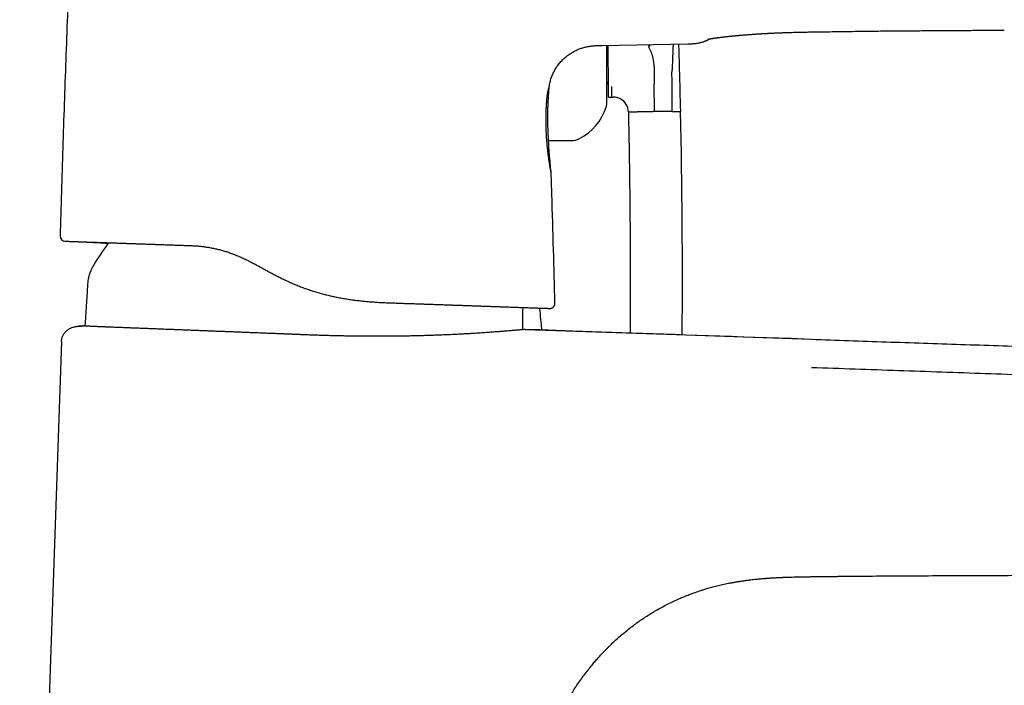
# Model space of a CAD drawing. Header units: millimetres. Extents: x 8 to 763, y 12 to 958.
# Tile 32 of 35: x 596 to 694, y 753 to 819. Entities that reach past the tile are written whole.
import ezdxf

# ---------------------------------------------------------------- set-up
doc = ezdxf.new("R2010")
doc.units = ezdxf.units.MM

msp = doc.modelspace()

# ---------------------------------------------------------------- linework, layer by layer
at = {"color": 7, "linetype": 'Continuous', "lineweight": 30}
for p, q in [((675.607, 817.857), (675.607, 817.857)), ((654.209, 816.509), (662.748, 816.667)), ((661.272, 816.639), (661.268, 816.516)), ((659.383, 814.398), (659.396, 812.905)), ((661.921, 814.138), (661.909, 814.569)), ((659.396, 812.905), (659.399, 812.656)), ((659.424, 809.918), (659.399, 812.656)), ((654.853, 811.357), (655.158, 811.359)), ((655.158, 811.359), (655.31, 811.361)), ((656.824, 809.894), (657.679, 809.901)), ((661.169, 809.934), (662.024, 809.942)), ((648.875, 807.031), (651.164, 807.031)), ((619.316, 794.914), (619.403, 794.869)), ((619.439, 794.851), (619.768, 794.677)), ((649.508, 790.85), (649.51, 790.85)), ((648.999, 790.338), (649.045, 790.338)), ((601.949, 788.545), (601.948, 788.544)), ((601.949, 788.545), (601.949, 788.544)), ((602.731, 788.585), (602.54, 788.591)), ((602.54, 788.591), (602.542, 788.591)), ((646.555, 788.244), (646.327, 788.237)), ((600.41, 787.045), (596.245, 667.78)), ((670.379, 763.47), (670.405, 763.472)), ((670.676, 763.493), (670.693, 763.494)), ((676.709, 763.664), (676.713, 763.664))]:
    msp.add_line(p, q, dxfattribs=at)
at = {"color": 7, "linetype": 'Continuous', "lineweight": 30, "flags": 128}
for points in [[(675.051, 787.257), (674.278, 787.284), (673.032, 787.327), (671.8, 787.369), (670.581, 787.411), (669.398, 787.452), (668.229, 787.492), (667.074, 787.532), (665.934, 787.571), (664.785, 787.611), (663.652, 787.65), (662.534, 787.689), (661.432, 787.727), (660.346, 787.764), (659.276, 787.801), (658.223, 787.837), (657.185, 787.873), (656.164, 787.908), (655.16, 787.943), (654.172, 787.977), (653.201, 788.01), (652.246, 788.043), (651.308, 788.076), (650.463, 788.105), (649.632, 788.133), (648.816, 788.162), (648.013, 788.189), (647.224, 788.216), (646.516, 788.241)], [(646.555, 788.244), (660.604, 787.76), (675.051, 787.262)]]:
    msp.add_lwpolyline(points, dxfattribs=at)
at = {"color": 7, "linetype": 'Continuous', "lineweight": 30}
for centre, radius, start, end in [((655.383, 814.362), 4, 12.54064, 29.80634), ((-66.926, 794.106), 729.122, 1.608187, 1.77183), ((655.383, 814.362), 4, 0.52873, 12.54063), ((-66.926, 794.106), 729.122, 1.24447, 1.574341), ((653.844, 812.347), 1, 0.52873, 34.70512), ((655.324, 809.861), 1.5, 61.47354, 90.5287), ((649.384, 812.089), 5.5, 297.93511, 341.60101), ((653.464, 810.731), 1.2, 341.60101, 0), ((655.324, 809.861), 1.5, 1.24961, 61.47356), ((-123.38, 793.398), 785.578, 359.58446, 1.206656), ((651.164, 808.731), 1.7, 270, 297.93511), ((600.766, 797.526), 0.5, 178.41268, 268), ((624.336, 782.355), 24.1, 143.09881, 149.22381)]:
    msp.add_arc(centre, radius, start, end, dxfattribs=at)
for points, knots in [([(601.167, 823.805), (601.108, 822.346), (600.991, 819.428), (600.827, 815.051), (600.672, 810.674), (600.527, 806.296), (600.39, 801.918), (600.308, 798.999), (600.266, 797.539)], [0, 0, 0, 0, 0.166665, 0.333332, 0.499999, 0.666666, 0.833333, 1, 1, 1, 1]), ([(664.743, 817.122), (664.743, 817.122), (664.743, 817.122), (664.746, 817.122), (664.751, 817.124), (664.756, 817.125), (664.76, 817.126), (664.764, 817.127), (664.768, 817.128), (664.774, 817.129), (664.781, 817.131), (664.789, 817.132), (664.797, 817.134), (664.804, 817.136), (664.812, 817.137), (664.819, 817.139), (664.827, 817.141), (664.836, 817.142), (664.846, 817.144), (664.858, 817.147), (664.872, 817.15), (664.888, 817.153), (664.907, 817.157), (664.927, 817.16), (664.945, 817.164), (664.963, 817.167), (664.983, 817.171), (665.008, 817.175), (665.037, 817.18), (665.069, 817.186), (665.103, 817.191), (665.136, 817.197), (665.167, 817.202), (665.196, 817.207), (665.223, 817.211), (665.246, 817.215), (665.267, 817.218), (665.29, 817.221), (665.315, 817.225), (665.344, 817.23), (665.378, 817.235), (665.418, 817.241), (665.461, 817.247), (665.506, 817.254), (665.551, 817.26), (665.596, 817.266), (665.635, 817.272), (665.682, 817.278), (665.739, 817.286), (665.813, 817.295), (665.894, 817.306), (665.969, 817.315), (666.035, 817.324), (666.09, 817.33), (666.145, 817.337), (666.196, 817.343), (666.24, 817.348), (666.276, 817.353), (666.303, 817.356), (666.325, 817.358), (666.349, 817.361), (666.378, 817.364), (666.413, 817.369), (666.454, 817.373), (666.509, 817.379), (666.575, 817.387), (666.648, 817.395), (666.718, 817.402), (666.788, 817.41), (666.858, 817.417), (666.928, 817.425), (666.997, 817.432), (667.068, 817.439), (667.136, 817.446), (667.197, 817.452), (667.247, 817.457), (667.288, 817.461), (667.323, 817.464), (667.362, 817.468), (667.414, 817.473), (667.481, 817.479), (667.56, 817.486), (667.65, 817.495), (667.751, 817.504), (667.859, 817.514), (668.003, 817.526), (668.183, 817.541), (668.404, 817.559), (668.625, 817.577), (668.846, 817.594), (669.065, 817.61), (669.284, 817.625), (669.499, 817.64), (669.705, 817.653), (669.868, 817.664), (669.991, 817.671), (670.075, 817.676), (670.157, 817.681), (670.236, 817.686), (670.307, 817.69), (670.368, 817.693), (670.415, 817.696), (670.449, 817.698), (670.476, 817.699), (670.503, 817.701), (670.538, 817.703), (670.583, 817.705), (670.64, 817.708), (670.712, 817.712), (670.801, 817.717), (670.904, 817.722), (671.024, 817.728), (671.161, 817.735), (671.313, 817.742), (671.483, 817.749), (671.67, 817.758), (671.873, 817.766), (672.093, 817.775), (672.328, 817.783), (672.58, 817.792), (672.848, 817.801), (673.113, 817.809), (673.373, 817.816), (673.626, 817.822), (673.891, 817.828), (674.167, 817.834), (674.454, 817.84), (674.752, 817.845), (675.062, 817.85), (675.348, 817.855), (675.531, 817.857), (675.607, 817.858)], [0, 0, 0, 0, 0.003539, 0.011295, 0.019736, 0.023424, 0.026752, 0.029721, 0.032582, 0.036049, 0.040086, 0.044661, 0.04881, 0.052264, 0.055714, 0.058458, 0.061502, 0.064881, 0.068596, 0.072658, 0.077095, 0.082411, 0.088183, 0.09388, 0.098792, 0.102933, 0.10797, 0.113913, 0.120601, 0.127625, 0.134902, 0.141611, 0.147504, 0.153049, 0.157795, 0.161823, 0.165285, 0.169081, 0.17336, 0.178124, 0.183433, 0.189635, 0.196788, 0.203075, 0.209943, 0.216454, 0.221969, 0.226538, 0.23558, 0.245051, 0.255207, 0.266339, 0.272561, 0.279051, 0.285725, 0.291696, 0.296732, 0.30083, 0.303596, 0.305736, 0.308215, 0.311358, 0.315166, 0.31964, 0.324779, 0.33266, 0.340267, 0.347442, 0.354183, 0.361441, 0.368139, 0.374789, 0.381607, 0.388594, 0.394036, 0.398704, 0.402514, 0.405471, 0.408308, 0.413431, 0.419511, 0.426548, 0.434542, 0.443491, 0.452925, 0.462467, 0.480239, 0.498373, 0.51687, 0.53369, 0.550799, 0.567836, 0.584039, 0.599384, 0.613871, 0.620172, 0.626295, 0.632242, 0.63801, 0.643315, 0.647649, 0.651001, 0.653371, 0.654965, 0.656705, 0.659247, 0.662278, 0.666306, 0.671416, 0.677609, 0.684885, 0.693245, 0.702688, 0.713255, 0.724914, 0.737667, 0.75152, 0.766477, 0.782248, 0.799097, 0.817034, 0.83607, 0.852096, 0.868839, 0.886322, 0.904583, 0.923663, 0.943242, 0.963698, 0.98508, 1, 1, 1, 1]), ([(666.928, 817.425), (666.951, 817.427), (666.997, 817.432), (667.068, 817.439), (667.136, 817.446), (667.197, 817.452), (667.247, 817.457), (667.288, 817.461), (667.323, 817.464), (667.362, 817.468), (667.414, 817.473), (667.481, 817.479), (667.56, 817.486), (667.65, 817.495), (667.751, 817.504), (667.859, 817.514), (668.003, 817.526), (668.183, 817.541), (668.404, 817.559), (668.625, 817.577), (668.846, 817.594), (669.065, 817.61), (669.284, 817.625), (669.499, 817.64), (669.705, 817.653), (669.868, 817.664), (669.991, 817.671), (670.075, 817.676), (670.157, 817.681), (670.236, 817.686), (670.307, 817.69), (670.368, 817.693), (670.415, 817.696), (670.449, 817.698), (670.476, 817.699), (670.503, 817.701), (670.538, 817.703), (670.583, 817.705), (670.64, 817.708), (670.712, 817.712), (670.801, 817.717), (670.904, 817.722), (671.024, 817.728), (671.161, 817.735), (671.313, 817.742), (671.483, 817.749), (671.67, 817.758), (671.873, 817.766), (672.093, 817.775), (672.328, 817.783), (672.58, 817.792), (672.848, 817.801), (673.113, 817.809), (673.373, 817.816), (673.626, 817.822), (673.891, 817.828), (674.167, 817.834), (674.454, 817.84), (674.752, 817.845), (675.062, 817.85), (675.348, 817.855), (675.532, 817.857), (675.607, 817.858)], [0, 0, 0, 0, 0.010523, 0.021313, 0.032371, 0.040984, 0.048371, 0.054401, 0.059081, 0.06357, 0.071678, 0.0813, 0.092437, 0.105088, 0.119251, 0.134181, 0.149282, 0.177408, 0.206108, 0.23538, 0.262, 0.289076, 0.316038, 0.341682, 0.365967, 0.388894, 0.398866, 0.408557, 0.417967, 0.427097, 0.435492, 0.44235, 0.447655, 0.451407, 0.453929, 0.456684, 0.460706, 0.465503, 0.471877, 0.479965, 0.489766, 0.501281, 0.514511, 0.529456, 0.546178, 0.56463, 0.584814, 0.606737, 0.630408, 0.655367, 0.682033, 0.71042, 0.740545, 0.765908, 0.792406, 0.820075, 0.848975, 0.87917, 0.910155, 0.942529, 0.976368, 1, 1, 1, 1]), ([(675.607, 817.854), (675.879, 817.858), (676.456, 817.867), (677.334, 817.881), (678.233, 817.895), (679.118, 817.908), (679.987, 817.921), (680.842, 817.932), (681.708, 817.943), (682.586, 817.952), (683.474, 817.96), (684.344, 817.967), (685.196, 817.973), (686.005, 817.977), (686.772, 817.982), (687.499, 817.986), (688.211, 817.99), (688.908, 817.995), (689.59, 817.999), (690.257, 818.004), (690.93, 818.009), (691.608, 818.015), (692.29, 818.021), (692.953, 818.027), (693.599, 818.034), (694.023, 818.039), (694.232, 818.041)], [0, 0, 0, 0, 0.043877, 0.092982, 0.141281, 0.188775, 0.235462, 0.281343, 0.326417, 0.375069, 0.422745, 0.469446, 0.515173, 0.559925, 0.599762, 0.638795, 0.677021, 0.714442, 0.751057, 0.786867, 0.821871, 0.859445, 0.896045, 0.931671, 0.966323, 1, 1, 1, 1]), ([(648.944, 812.378), (648.945, 812.391), (648.955, 812.477), (648.982, 812.636), (649.027, 812.852), (649.083, 813.066), (649.152, 813.287), (649.236, 813.514), (649.336, 813.745), (649.45, 813.97), (649.576, 814.189), (649.713, 814.4), (649.862, 814.605), (650.021, 814.801), (650.19, 814.988), (650.369, 815.166), (650.557, 815.335), (650.754, 815.494), (650.958, 815.642), (651.17, 815.78), (651.388, 815.905), (651.613, 816.019), (651.824, 816.113), (652.02, 816.188), (652.197, 816.249), (652.377, 816.302), (652.558, 816.348), (652.735, 816.386), (652.875, 816.412), (652.979, 816.428), (653.052, 816.438), (653.132, 816.449), (653.226, 816.46), (653.335, 816.471), (653.457, 816.481), (653.592, 816.489), (653.739, 816.496), (653.9, 816.502), (654.058, 816.506), (654.163, 816.508), (654.209, 816.508)], [0, 0, 0, 0, 0.00538, 0.035363, 0.065353, 0.09536, 0.125382, 0.159515, 0.193676, 0.227856, 0.262054, 0.296279, 0.330505, 0.364759, 0.399003, 0.433264, 0.467519, 0.501763, 0.536009, 0.570225, 0.604439, 0.638621, 0.672789, 0.698285, 0.723766, 0.749235, 0.774693, 0.799492, 0.822896, 0.83276, 0.842364, 0.852907, 0.865642, 0.88055, 0.897612, 0.915657, 0.935589, 0.957405, 0.981106, 1, 1, 1, 1]), ([(654.664, 810.732), (654.664, 810.732), (654.664, 810.733), (654.664, 810.744), (654.664, 810.763), (654.664, 810.792), (654.664, 810.831), (654.664, 810.88), (654.664, 810.939), (654.664, 811.008), (654.664, 811.085), (654.664, 811.174), (654.664, 811.277), (654.664, 811.396), (654.664, 811.526), (654.664, 811.66), (654.664, 811.795), (654.664, 811.93), (654.664, 812.073), (654.664, 812.223), (654.664, 812.382), (654.664, 812.539), (654.664, 812.692), (654.664, 812.838), (654.664, 812.988), (654.664, 813.143), (654.664, 813.302), (654.664, 813.488), (654.664, 813.702), (654.664, 813.947), (654.664, 814.199), (654.664, 814.458), (654.664, 814.726), (654.664, 815), (654.664, 815.282), (654.664, 815.569), (654.664, 815.861), (654.664, 816.157), (654.664, 816.376), (654.664, 816.497), (654.664, 816.517)], [0, 0, 0, 0, 0.020309, 0.045404, 0.070534, 0.095726, 0.122773, 0.149767, 0.176744, 0.20374, 0.23079, 0.256875, 0.286898, 0.316895, 0.346916, 0.377009, 0.402517, 0.427983, 0.453435, 0.478904, 0.50442, 0.530945, 0.55217, 0.573373, 0.594569, 0.615777, 0.637014, 0.658297, 0.688486, 0.718609, 0.748715, 0.778855, 0.809077, 0.839911, 0.870674, 0.901419, 0.9322, 0.963068, 0.993901, 1, 1, 1, 1]), ([(654.845, 812.251), (654.845, 812.288), (654.844, 812.364), (654.843, 812.487), (654.842, 812.616), (654.84, 812.764), (654.839, 812.932), (654.837, 813.123), (654.835, 813.325), (654.833, 813.541), (654.831, 813.771), (654.829, 814.014), (654.827, 814.27), (654.824, 814.514), (654.822, 814.742), (654.82, 814.95), (654.818, 815.165), (654.816, 815.388), (654.814, 815.617), (654.812, 815.854), (654.81, 816.097), (654.808, 816.319), (654.806, 816.462), (654.806, 816.52)], [0, 0, 0, 0, 0.044781, 0.089654, 0.134527, 0.179496, 0.234928, 0.290359, 0.346139, 0.401919, 0.458925, 0.515929, 0.573428, 0.630925, 0.672669, 0.714413, 0.756404, 0.798394, 0.841223, 0.884052, 0.927203, 0.970355, 1, 1, 1, 1]), ([(658.832, 816.388), (658.863, 816.443), (658.902, 816.512), (658.942, 816.582), (658.95, 816.596)], [0, 0, 0, 0, 0.788432, 1, 1, 1, 1]), ([(658.854, 816.35), (658.885, 816.405), (658.933, 816.488), (658.98, 816.57), (658.995, 816.597)], [0, 0, 0, 0, 0.669732, 1, 1, 1, 1]), ([(661.268, 816.516), (661.258, 816.283), (661.24, 815.821), (661.215, 815.184), (661.193, 814.605), (661.178, 814.254), (661.171, 814.08)], [0, 0, 0, 0, 0.285391, 0.566308, 0.784253, 1, 1, 1, 1]), ([(662.748, 816.667), (662.822, 816.668), (662.966, 816.671), (663.177, 816.678), (663.375, 816.691), (663.56, 816.71), (663.733, 816.735), (663.893, 816.765), (664.039, 816.8), (664.173, 816.838), (664.294, 816.877), (664.402, 816.917), (664.497, 816.956), (664.58, 816.993), (664.652, 817.028), (664.711, 817.058), (664.759, 817.083), (664.787, 817.099), (664.799, 817.106)], [0, 0, 0, 0, 0.105009, 0.204256, 0.297743, 0.385505, 0.467599, 0.544087, 0.615017, 0.68041, 0.740264, 0.794549, 0.843216, 0.886203, 0.923442, 0.954862, 0.980401, 1, 1, 1, 1]), ([(664.799, 817.106), (664.799, 817.105), (664.799, 817.105), (664.802, 817.107), (664.81, 817.112), (664.823, 817.119), (664.841, 817.129), (664.86, 817.14), (664.876, 817.148), (664.882, 817.152)], [0, 0, 0, 0, 0.074765, 0.229857, 0.388521, 0.550756, 0.716565, 0.885946, 1, 1, 1, 1]), ([(661.154, 813.687), (661.154, 813.707), (661.153, 813.747), (661.155, 813.803), (661.16, 813.853), (661.164, 813.917), (661.168, 813.994), (661.17, 814.051), (661.171, 814.08)], [0, 0, 0, 0, 0.136932, 0.275376, 0.419204, 0.561144, 0.780661, 1, 1, 1, 1]), ([(661.169, 809.934), (661.175, 810.166), (661.186, 810.633), (661.192, 811.334), (661.189, 812.079), (661.178, 812.864), (661.162, 813.414), (661.154, 813.687)], [0, 0, 0, 0, 0.1856339, 0.3722814, 0.5599691, 0.7807831, 1, 1, 1, 1]), ([(648.696, 810.969), (648.7, 811.025), (648.709, 811.137), (648.724, 811.294), (648.741, 811.441), (648.758, 811.569), (648.776, 811.68), (648.792, 811.776), (648.809, 811.865), (648.827, 811.949), (648.846, 812.03), (648.865, 812.108), (648.884, 812.18), (648.901, 812.241), (648.916, 812.291), (648.928, 812.33), (648.936, 812.357), (648.942, 812.375), (648.943, 812.377), (648.943, 812.378)], [0, 0, 0, 0, 0.062364, 0.124336, 0.186147, 0.248018, 0.297706, 0.34768, 0.398046, 0.448907, 0.500367, 0.562235, 0.62441, 0.68706, 0.75035, 0.812866, 0.875264, 0.937695, 1, 1, 1, 1]), ([(649.15, 803.74), (649.121, 804.014), (649.062, 804.58), (648.984, 805.438), (648.916, 806.314), (648.862, 807.19), (648.828, 808.018), (648.81, 808.798), (648.807, 809.53), (648.818, 810.262), (648.845, 810.994), (648.886, 811.7), (648.925, 812.161), (648.944, 812.378)], [0, 0, 0, 0, 0.095598, 0.197162, 0.298649, 0.40007, 0.501449, 0.585927, 0.670429, 0.754988, 0.839648, 0.924455, 1, 1, 1, 1]), ([(655.158, 811.359), (655.158, 811.361), (655.158, 811.364), (655.159, 811.388), (655.16, 811.427), (655.161, 811.483), (655.163, 811.555), (655.165, 811.636), (655.168, 811.731), (655.171, 811.841), (655.174, 811.968), (655.178, 812.109), (655.182, 812.264), (655.185, 812.379), (655.187, 812.436)], [0, 0, 0, 0, 0.075766, 0.15254, 0.230316, 0.309087, 0.388763, 0.469111, 0.55, 0.639439, 0.729251, 0.819401, 0.909712, 1, 1, 1, 1]), ([(654.853, 811.357), (654.853, 811.357), (654.853, 811.358), (654.853, 811.367), (654.853, 811.384), (654.853, 811.413), (654.853, 811.45), (654.852, 811.498), (654.852, 811.555), (654.851, 811.622), (654.85, 811.7), (654.849, 811.788), (654.849, 811.887), (654.848, 811.997), (654.846, 812.117), (654.846, 812.206), (654.845, 812.251)], [0, 0, 0, 0, 0.054616, 0.109258, 0.182158, 0.255073, 0.327973, 0.40143, 0.474902, 0.548358, 0.623278, 0.698216, 0.773134, 0.84875, 0.924386, 1, 1, 1, 1]), ([(649.15, 803.74), (649.15, 803.741), (649.149, 803.744), (649.145, 803.768), (649.137, 803.807), (649.127, 803.861), (649.115, 803.93), (649.1, 804.012), (649.082, 804.109), (649.063, 804.219), (649.042, 804.342), (649.019, 804.478), (648.995, 804.625), (648.97, 804.781), (648.944, 804.949), (648.918, 805.128), (648.891, 805.316), (648.865, 805.511), (648.839, 805.713), (648.813, 805.922), (648.789, 806.137), (648.765, 806.359), (648.742, 806.586), (648.722, 806.818), (648.702, 807.053), (648.685, 807.291), (648.669, 807.533), (648.656, 807.777), (648.645, 808.022), (648.636, 808.267), (648.629, 808.511), (648.625, 808.755), (648.623, 808.997), (648.623, 809.237), (648.626, 809.472), (648.631, 809.704), (648.637, 809.931), (648.646, 810.153), (648.656, 810.37), (648.668, 810.578), (648.681, 810.779), (648.691, 810.906), (648.696, 810.969)], [0, 0, 0, 0, 0.024976, 0.049859, 0.074748, 0.099744, 0.124944, 0.149801, 0.174647, 0.199574, 0.224671, 0.250024, 0.27487, 0.299738, 0.324706, 0.349851, 0.375249, 0.400303, 0.425249, 0.450156, 0.475095, 0.500135, 0.525298, 0.550312, 0.575247, 0.600173, 0.625162, 0.650385, 0.675412, 0.700318, 0.725179, 0.750071, 0.775217, 0.80017, 0.82501, 0.849819, 0.874681, 0.899893, 0.924944, 0.949919, 0.974909, 1, 1, 1, 1]), ([(656.824, 809.894), (656.846, 808.793), (656.89, 806.593), (656.939, 803.291), (656.975, 799.99), (656.997, 796.635), (657.004, 793.229), (656.999, 790.294), (656.986, 788.513), (656.981, 787.885)], [0, 0, 0, 0, 0.150007, 0.300019, 0.450032, 0.600047, 0.757204, 0.914358, 1, 1, 1, 1]), ([(658.307, 809.907), (658.267, 809.907), (658.188, 809.906), (658.08, 809.905), (657.983, 809.904), (657.897, 809.903), (657.824, 809.903), (657.763, 809.902), (657.714, 809.902), (657.69, 809.902), (657.679, 809.901)], [0, 0, 0, 0, 0.131904, 0.262655, 0.391776, 0.518841, 0.643479, 0.765379, 0.884286, 1, 1, 1, 1]), ([(659.424, 809.918), (659.377, 809.917), (659.281, 809.916), (659.137, 809.915), (658.992, 809.914), (658.848, 809.912), (658.705, 809.911), (658.566, 809.91), (658.432, 809.908), (658.349, 809.908), (658.307, 809.907)], [0, 0, 0, 0, 0.118176, 0.2392, 0.362678, 0.488165, 0.61517, 0.743172, 0.871629, 1, 1, 1, 1]), ([(660.54, 809.928), (660.499, 809.927), (660.415, 809.927), (660.281, 809.925), (660.143, 809.924), (660, 809.923), (659.855, 809.921), (659.71, 809.92), (659.566, 809.919), (659.471, 809.918), (659.424, 809.918)], [0, 0, 0, 0, 0.128371, 0.256828, 0.38483, 0.511835, 0.637322, 0.7608, 0.881824, 1, 1, 1, 1]), ([(661.169, 809.934), (661.158, 809.934), (661.134, 809.933), (661.085, 809.933), (661.024, 809.932), (660.951, 809.932), (660.865, 809.931), (660.768, 809.93), (660.66, 809.929), (660.58, 809.928), (660.54, 809.928)], [0, 0, 0, 0, 0.115714, 0.234621, 0.356521, 0.481159, 0.608224, 0.737345, 0.868096, 1, 1, 1, 1]), ([(649.509, 790.85), (649.463, 792.624), (649.369, 796.238), (649.244, 800.55), (649.162, 803.089), (649.139, 803.788)], [0, 0, 0, 0, 0.411295, 0.837767, 1, 1, 1, 1]), ([(600.749, 797.026), (600.75, 797.026), (600.753, 797.026), (600.776, 797.025), (600.813, 797.024), (600.865, 797.022), (600.932, 797.019), (601.012, 797.017), (601.104, 797.013), (601.208, 797.01), (601.325, 797.006), (601.455, 797.001), (601.601, 796.996), (601.764, 796.99), (601.944, 796.984), (602.139, 796.977), (602.348, 796.97), (602.571, 796.962), (602.803, 796.954), (603.043, 796.946), (603.289, 796.937), (603.547, 796.928), (603.817, 796.919), (604.105, 796.909), (604.411, 796.898), (604.736, 796.887), (605.074, 796.875), (605.423, 796.863), (605.786, 796.85), (606.153, 796.837), (606.525, 796.824), (606.899, 796.811), (607.283, 796.798), (607.677, 796.784), (608.088, 796.77), (608.517, 796.755), (608.963, 796.739), (609.419, 796.723), (609.884, 796.707), (610.36, 796.69), (610.837, 796.674), (611.315, 796.657), (611.792, 796.64), (612.276, 796.623), (612.766, 796.606), (613.099, 796.595), (613.266, 796.589)], [0, 0, 0, 0, 0.023411, 0.046757, 0.070052, 0.09331, 0.116546, 0.139775, 0.161681, 0.183606, 0.20556, 0.227556, 0.249606, 0.273079, 0.296516, 0.319932, 0.343341, 0.366758, 0.390085, 0.412005, 0.433911, 0.455816, 0.477731, 0.499668, 0.523027, 0.546355, 0.569666, 0.592975, 0.616297, 0.639691, 0.661747, 0.683779, 0.705799, 0.727819, 0.749851, 0.773111, 0.796342, 0.819559, 0.842776, 0.866008, 0.889412, 0.911536, 0.933645, 0.95575, 0.977864, 1, 1, 1, 1]), ([(601.791, 796.989), (601.792, 796.989), (601.796, 796.989), (601.805, 796.989), (601.819, 796.988), (601.833, 796.988), (601.847, 796.987), (601.859, 796.987), (601.872, 796.987), (601.886, 796.986), (601.904, 796.985), (601.924, 796.985), (601.952, 796.984), (601.994, 796.982), (602.068, 796.979), (602.203, 796.974), (602.382, 796.967), (602.589, 796.958), (602.849, 796.946), (603.172, 796.931), (603.587, 796.911), (604.043, 796.887), (604.54, 796.858), (604.883, 796.837), (605.06, 796.825), (605.065, 796.824)], [0, 0, 0, 0, 0.0072749, 0.0328683, 0.0542629, 0.0715524, 0.0803524, 0.0876967, 0.0937227, 0.0986783, 0.1030002, 0.1095455, 0.116155, 0.126583, 0.1453313, 0.179215, 0.2410153, 0.2976, 0.3555146, 0.4620843, 0.572312, 0.7082659, 0.8493486, 0.9955461, 1, 1, 1, 1]), ([(613.266, 796.589), (613.398, 796.583), (613.66, 796.572), (614.057, 796.542), (614.453, 796.502), (614.849, 796.449), (615.244, 796.384), (615.637, 796.306), (616.031, 796.215), (616.427, 796.109), (616.825, 795.987), (617.227, 795.85), (617.631, 795.697), (617.938, 795.569), (618.147, 795.478), (618.257, 795.429), (618.367, 795.379), (618.478, 795.328), (618.59, 795.275), (618.702, 795.221), (618.882, 795.134), (619.132, 795.009), (619.441, 794.85), (619.745, 794.69), (620.045, 794.529), (620.341, 794.369), (620.67, 794.189), (621.033, 793.993), (621.44, 793.775), (621.854, 793.559), (622.276, 793.346), (622.713, 793.135), (623.163, 792.927), (623.622, 792.728), (624.083, 792.54), (624.544, 792.365), (625.007, 792.201), (625.467, 792.05), (625.923, 791.913), (626.372, 791.788), (626.823, 791.673), (627.273, 791.567), (627.734, 791.469), (628.207, 791.378), (628.692, 791.294), (629.178, 791.219), (629.665, 791.152), (630.149, 791.094), (630.658, 791.042), (631.193, 790.995), (631.755, 790.955), (632.319, 790.923), (632.692, 790.908), (632.879, 790.901)], [0, 0, 0, 0, 0.021255, 0.042355, 0.063294, 0.084074, 0.104705, 0.125202, 0.145636, 0.166225, 0.187, 0.208001, 0.229281, 0.250904, 0.256725, 0.262582, 0.268477, 0.274412, 0.280389, 0.286409, 0.292474, 0.309401, 0.326725, 0.342565, 0.358793, 0.375445, 0.390636, 0.412336, 0.434167, 0.456186, 0.478451, 0.501021, 0.524739, 0.548255, 0.571575, 0.594695, 0.6176, 0.640703, 0.662647, 0.68455, 0.706394, 0.728153, 0.749797, 0.773, 0.796305, 0.819688, 0.843125, 0.866587, 0.889737, 0.917003, 0.944489, 0.972166, 1, 1, 1, 1]), ([(603.63, 794.687), (603.591, 794.622), (603.514, 794.492), (603.407, 794.294), (603.31, 794.091), (603.226, 793.883), (603.156, 793.67), (603.1, 793.454), (603.057, 793.235), (603.025, 793.012), (602.998, 792.754), (602.977, 792.461), (602.961, 792.134), (602.946, 791.808), (602.927, 791.484), (602.912, 791.269), (602.905, 791.161)], [0, 0, 0, 0, 0.061975, 0.123742, 0.185264, 0.246664, 0.308156, 0.368854, 0.430015, 0.491703, 0.553888, 0.643338, 0.733052, 0.822532, 0.911494, 1, 1, 1, 1]), ([(602.905, 791.161), (602.88, 790.811), (602.831, 790.11), (602.772, 789.252), (602.741, 788.743), (602.731, 788.585)], [0, 0, 0, 0, 0.407889, 0.815769, 1, 1, 1, 1]), ([(632.411, 790.92), (632.424, 790.92), (632.438, 790.919), (632.452, 790.918), (632.454, 790.918)], [0, 0, 0, 0, 0.87023, 1, 1, 1, 1]), ([(632.879, 790.901), (633.067, 790.894), (633.443, 790.881), (633.999, 790.862), (634.549, 790.842), (635.092, 790.824), (635.627, 790.805), (636.156, 790.786), (636.695, 790.768), (637.243, 790.748), (637.801, 790.729), (638.349, 790.71), (638.89, 790.691), (639.404, 790.673), (639.893, 790.656), (640.355, 790.64), (640.808, 790.624), (641.251, 790.608), (641.684, 790.593), (642.106, 790.579), (642.531, 790.564), (642.956, 790.549), (643.381, 790.534), (643.792, 790.52), (644.189, 790.506), (644.562, 790.493), (644.911, 790.481), (645.237, 790.469), (645.55, 790.458), (645.85, 790.448), (646.138, 790.438), (646.412, 790.428), (646.682, 790.419), (646.944, 790.41), (647.199, 790.401), (647.437, 790.392), (647.659, 790.385), (647.859, 790.378), (648.038, 790.371), (648.197, 790.366), (648.343, 790.361), (648.474, 790.356), (648.59, 790.352), (648.692, 790.349), (648.783, 790.345), (648.86, 790.343), (648.922, 790.341), (648.966, 790.339), (648.994, 790.338), (648.997, 790.338), (648.999, 790.338)], [0, 0, 0, 0, 0.0200694, 0.0400779, 0.0600378, 0.0799614, 0.0998611, 0.1197492, 0.1396381, 0.1615317, 0.1834578, 0.2054329, 0.2274734, 0.2495954, 0.2696501, 0.2896786, 0.3096932, 0.3297061, 0.3497297, 0.3697762, 0.3897455, 0.4116524, 0.4335452, 0.4554399, 0.4773523, 0.4992984, 0.519359, 0.5393999, 0.5594331, 0.5794709, 0.5995252, 0.6196083, 0.6395734, 0.6614616, 0.6833381, 0.7052187, 0.727119, 0.7490546, 0.7691723, 0.789257, 0.8093204, 0.8293746, 0.8494316, 0.8695033, 0.889604, 0.9116911, 0.9337583, 0.9558215, 0.9778968, 1, 1, 1, 1]), ([(649.045, 790.338), (649.05, 790.339), (649.06, 790.339), (649.077, 790.341), (649.094, 790.344), (649.111, 790.347), (649.129, 790.351), (649.148, 790.356), (649.167, 790.362), (649.188, 790.37), (649.211, 790.379), (649.234, 790.39), (649.262, 790.404), (649.294, 790.424), (649.331, 790.452), (649.372, 790.489), (649.413, 790.537), (649.449, 790.593), (649.478, 790.653), (649.498, 790.714), (649.511, 790.781), (649.511, 790.827), (649.512, 790.85)], [0, 0, 0, 0, 0.092479, 0.174174, 0.245177, 0.30563, 0.355761, 0.395976, 0.42708, 0.450834, 0.47148, 0.492169, 0.519451, 0.553446, 0.595507, 0.642869, 0.6996, 0.765085, 0.819307, 0.877136, 0.937702, 1, 1, 1, 1]), ([(639.207, 790.68), (639.221, 790.679), (639.264, 790.678), (639.333, 790.675), (639.434, 790.672), (639.551, 790.668), (639.644, 790.664), (639.69, 790.663), (639.693, 790.663)], [0, 0, 0, 0, 0.090546, 0.26157, 0.426952, 0.714586, 0.982074, 1, 1, 1, 1]), ([(646.328, 789.645), (646.328, 789.73), (646.328, 789.902), (646.331, 790.16), (646.334, 790.336), (646.336, 790.427), (646.336, 790.431)], [0, 0, 0, 0, 0.3267935, 0.6547756, 0.9843818, 1, 1, 1, 1]), ([(648.224, 788.187), (648.197, 788.451), (648.134, 789.074), (648.057, 789.803), (648.007, 790.267), (647.996, 790.373)], [0, 0, 0, 0, 0.362331, 0.854983, 1, 1, 1, 1]), ([(648.436, 790.358), (648.441, 790.357), (648.452, 790.357), (648.471, 790.356), (648.492, 790.356), (648.515, 790.355), (648.536, 790.354), (648.554, 790.353), (648.568, 790.353), (648.579, 790.352), (648.589, 790.352), (648.601, 790.352), (648.614, 790.351), (648.628, 790.351), (648.644, 790.35), (648.657, 790.35), (648.67, 790.349), (648.683, 790.349), (648.684, 790.349)], [0, 0, 0, 0, 0.062967, 0.134848, 0.1988739, 0.2652967, 0.3312901, 0.3957971, 0.4588316, 0.5204109, 0.583078, 0.6490517, 0.7183327, 0.7909219, 0.8668198, 0.9459472, 0.9974885, 1, 1, 1, 1]), ([(646.327, 788.237), (646.328, 788.361), (646.329, 788.831), (646.329, 789.3), (646.328, 789.645)], [0, 0, 0, 0, 0.265136, 1, 1, 1, 1]), ([(600.399, 787.046), (600.402, 787.095), (600.409, 787.194), (600.437, 787.339), (600.479, 787.481), (600.536, 787.618), (600.605, 787.748), (600.687, 787.87), (600.779, 787.983), (600.881, 788.086), (600.998, 788.187), (601.132, 788.28), (601.284, 788.365), (601.442, 788.434), (601.607, 788.488), (601.776, 788.526), (601.891, 788.538), (601.949, 788.545)], [0, 0, 0, 0, 0.062727, 0.12546, 0.188188, 0.250894, 0.313593, 0.375207, 0.436844, 0.498447, 0.559965, 0.633171, 0.706438, 0.77979, 0.853202, 0.926623, 1, 1, 1, 1]), ([(602.542, 788.591), (602.47, 788.586), (602.273, 788.571), (602.075, 788.554), (601.948, 788.544)], [0, 0, 0, 0, 0.359684, 1, 1, 1, 1]), ([(601.949, 788.545), (602.047, 788.552), (602.244, 788.568), (602.441, 788.584), (602.54, 788.591)], [0, 0, 0, 0, 0.5001522, 1, 1, 1, 1]), ([(646.555, 788.244), (646.553, 788.244), (646.551, 788.244), (646.53, 788.242), (646.497, 788.239), (646.45, 788.235), (646.39, 788.229), (646.318, 788.222), (646.233, 788.214), (646.135, 788.205), (646.017, 788.195), (645.877, 788.182), (645.712, 788.167), (645.529, 788.151), (645.329, 788.134), (645.111, 788.115), (644.888, 788.096), (644.661, 788.078), (644.435, 788.06), (644.197, 788.041), (643.947, 788.021), (643.687, 788.002), (643.417, 787.982), (643.137, 787.961), (642.846, 787.941), (642.544, 787.92), (642.231, 787.898), (641.904, 787.877), (641.566, 787.855), (641.216, 787.834), (640.855, 787.813), (640.483, 787.792), (640.123, 787.772), (639.779, 787.755), (639.453, 787.739), (639.12, 787.723), (638.78, 787.708), (638.434, 787.693), (638.06, 787.678), (637.656, 787.663), (637.22, 787.648), (636.778, 787.634), (636.328, 787.621), (635.872, 787.609), (635.405, 787.598), (634.931, 787.589), (634.449, 787.58), (633.96, 787.574), (633.463, 787.568), (632.99, 787.564), (632.542, 787.562), (632.123, 787.561), (631.701, 787.561), (631.276, 787.562), (630.848, 787.564), (630.392, 787.567), (629.906, 787.572), (629.391, 787.578), (628.872, 787.587), (628.347, 787.596), (627.814, 787.608), (627.274, 787.621), (626.732, 787.635), (626.187, 787.652), (625.639, 787.67), (625.089, 787.689), (624.704, 787.704), (624.484, 787.713), (624.429, 787.715), (624.371, 787.718), (624.312, 787.72), (624.251, 787.722), (624.188, 787.725), (624.082, 787.729), (623.929, 787.735), (623.762, 787.742), (623.619, 787.748), (623.495, 787.753), (623.353, 787.759), (623.2, 787.765), (623.052, 787.771), (622.919, 787.777), (622.801, 787.781), (622.699, 787.785), (622.611, 787.789), (622.538, 787.792), (622.48, 787.794), (622.437, 787.796), (622.412, 787.797), (622.398, 787.798), (622.392, 787.798), (622.387, 787.798), (622.376, 787.798), (622.279, 787.802), (622.098, 787.809), (621.748, 787.823), (621.31, 787.84), (620.785, 787.861), (620.256, 787.881), (619.724, 787.902), (619.189, 787.923), (618.657, 787.944), (618.134, 787.964), (617.618, 787.985), (617.111, 788.005), (616.612, 788.024), (616.144, 788.043), (615.706, 788.06), (615.295, 788.076), (614.887, 788.092), (614.484, 788.108), (614.084, 788.124), (613.732, 788.137), (613.426, 788.149), (613.164, 788.16), (612.905, 788.17), (612.647, 788.18), (612.385, 788.19), (612.117, 788.201), (611.809, 788.213), (611.472, 788.226), (611.113, 788.24), (610.767, 788.253), (610.435, 788.266), (610.117, 788.278), (609.815, 788.29), (609.526, 788.301), (609.25, 788.312), (609.053, 788.32), (608.93, 788.325), (608.877, 788.327), (608.824, 788.329), (608.771, 788.331), (608.719, 788.333), (608.667, 788.335), (608.539, 788.34), (608.348, 788.347), (608.1, 788.357), (607.856, 788.367), (607.607, 788.376), (607.355, 788.386), (607.115, 788.396), (606.885, 788.405), (606.666, 788.413), (606.507, 788.42), (606.403, 788.424), (606.35, 788.426), (606.298, 788.428), (606.241, 788.43), (606.114, 788.435), (605.919, 788.443), (605.673, 788.453), (605.44, 788.462), (605.223, 788.471), (605.02, 788.479), (604.833, 788.487), (604.66, 788.494), (604.5, 788.5), (604.352, 788.506), (604.25, 788.511), (604.189, 788.513), (604.164, 788.514), (604.14, 788.515), (604.115, 788.516), (604.092, 788.517), (604.068, 788.518), (604.045, 788.519), (603.982, 788.522), (603.889, 788.526), (603.771, 788.531), (603.663, 788.536), (603.589, 788.539), (603.545, 788.541), (603.532, 788.541), (603.519, 788.542), (603.506, 788.542), (603.493, 788.543), (603.455, 788.545), (603.396, 788.547), (603.316, 788.551), (603.239, 788.555), (603.165, 788.558), (603.099, 788.561), (603.051, 788.563), (603.018, 788.565), (602.999, 788.566), (602.98, 788.567), (602.96, 788.568), (602.932, 788.569), (602.896, 788.571), (602.851, 788.574), (602.805, 788.576), (602.76, 788.578), (602.72, 788.581), (602.686, 788.582), (602.655, 788.584), (602.627, 788.586), (602.601, 788.587), (602.579, 788.589), (602.562, 788.59), (602.549, 788.591), (602.542, 788.591), (602.542, 788.591), (602.542, 788.591)], [0, 0, 0, 0, 0.007899, 0.015779, 0.023645, 0.031501, 0.039355, 0.047071, 0.054794, 0.062529, 0.070289, 0.079503, 0.088699, 0.097883, 0.107066, 0.116255, 0.12546, 0.133343, 0.141212, 0.149071, 0.156927, 0.164784, 0.172506, 0.180239, 0.187988, 0.195663, 0.203495, 0.211337, 0.219194, 0.227075, 0.234985, 0.242931, 0.25092, 0.257415, 0.263914, 0.270421, 0.27694, 0.283476, 0.290033, 0.297792, 0.305594, 0.313445, 0.321141, 0.328986, 0.336835, 0.344694, 0.352572, 0.360475, 0.368409, 0.37638, 0.382896, 0.389405, 0.39591, 0.402413, 0.408917, 0.415424, 0.4231, 0.430785, 0.438483, 0.446196, 0.454083, 0.46199, 0.469917, 0.477864, 0.485834, 0.493824, 0.501836, 0.502613, 0.503419, 0.504252, 0.505114, 0.506004, 0.506922, 0.507868, 0.510615, 0.513576, 0.515169, 0.516818, 0.519001, 0.521365, 0.523517, 0.525454, 0.527178, 0.528659, 0.529935, 0.531005, 0.531868, 0.532457, 0.532887, 0.532989, 0.533075, 0.533145, 0.533199, 0.533562, 0.537361, 0.541165, 0.548891, 0.556625, 0.564366, 0.572301, 0.580343, 0.588325, 0.596245, 0.604103, 0.611898, 0.61963, 0.627297, 0.633841, 0.640388, 0.646938, 0.653491, 0.660047, 0.666606, 0.671025, 0.675447, 0.679869, 0.684294, 0.688719, 0.693505, 0.698376, 0.705067, 0.711608, 0.717998, 0.724237, 0.730324, 0.736154, 0.741836, 0.747371, 0.752757, 0.753864, 0.754966, 0.756066, 0.757161, 0.758252, 0.75934, 0.760424, 0.766318, 0.771483, 0.776556, 0.782476, 0.788263, 0.79392, 0.799444, 0.804836, 0.810095, 0.811461, 0.812818, 0.814166, 0.81551, 0.817298, 0.824198, 0.831114, 0.837813, 0.844294, 0.850556, 0.856599, 0.862321, 0.867831, 0.873129, 0.878217, 0.879177, 0.880131, 0.88108, 0.882023, 0.882961, 0.883894, 0.884821, 0.885743, 0.891413, 0.896293, 0.901001, 0.90607, 0.906718, 0.907362, 0.908003, 0.90864, 0.909273, 0.909996, 0.914273, 0.918417, 0.922964, 0.927339, 0.931541, 0.935573, 0.936952, 0.93831, 0.939647, 0.94097, 0.942738, 0.946136, 0.949436, 0.954124, 0.958601, 0.962869, 0.966939, 0.970818, 0.975142, 0.979668, 0.984434, 0.989155, 0.994089, 0.998882, 1, 1, 1, 1]), ([(646.517, 788.241), (646.518, 788.241), (646.52, 788.241), (646.521, 788.241), (646.522, 788.241)], [0, 0, 0, 0, 0.118392, 1, 1, 1, 1]), ([(600.449, 787.044), (600.435, 787.045), (600.419, 787.045), (600.412, 787.045), (600.411, 787.045)], [0, 0, 0, 0, 0.832063, 1, 1, 1, 1]), ([(675.051, 787.262), (677.525, 787.177), (682.473, 787.008), (689.896, 786.76), (697.318, 786.509), (704.74, 786.25), (712.162, 785.983), (719.584, 785.716), (724.533, 785.549), (727.007, 785.465)], [0, 0, 0, 0, 0.142857, 0.285714, 0.428571, 0.571429, 0.714286, 0.857143, 1, 1, 1, 1]), ([(726.908, 782.632), (725.829, 782.669), (723.671, 782.745), (720.433, 782.858), (717.194, 782.97), (713.954, 783.083), (710.714, 783.196), (707.473, 783.309), (704.232, 783.422), (700.63, 783.547), (696.668, 783.685), (692.345, 783.836), (688.021, 783.987), (683.698, 784.137), (679.374, 784.288), (676.492, 784.389), (675.051, 784.439)], [0, 0, 0, 0, 0.0625, 0.124999, 0.187498, 0.249997, 0.312497, 0.374998, 0.437498, 0.499999, 0.583332, 0.666666, 0.749999, 0.833333, 0.916666, 1, 1, 1, 1]), ([(647.06, 739.44), (647.076, 739.594), (647.109, 739.902), (647.166, 740.366), (647.221, 740.78), (647.274, 741.144), (647.322, 741.457), (647.373, 741.771), (647.428, 742.085), (647.484, 742.394), (647.543, 742.696), (647.603, 742.994), (647.689, 743.394), (647.804, 743.896), (647.955, 744.5), (648.121, 745.107), (648.296, 745.693), (648.476, 746.256), (648.611, 746.651), (648.7, 746.901), (648.739, 747.007), (648.778, 747.114), (648.817, 747.22), (648.857, 747.327), (648.897, 747.433), (648.938, 747.54), (649.034, 747.787), (649.191, 748.174), (649.416, 748.7), (649.654, 749.226), (649.906, 749.752), (650.171, 750.274), (650.447, 750.792), (650.736, 751.305), (651.039, 751.816), (651.359, 752.327), (651.695, 752.839), (652.048, 753.349), (652.417, 753.856), (652.801, 754.357), (653.166, 754.809), (653.506, 755.212), (653.818, 755.568), (654.063, 755.837), (654.236, 756.022), (654.333, 756.124), (654.431, 756.227), (654.53, 756.328), (654.629, 756.43), (654.729, 756.531), (654.83, 756.632), (655.039, 756.838), (655.361, 757.146), (655.802, 757.549), (656.256, 757.942), (656.72, 758.324), (657.193, 758.694), (657.674, 759.05), (658.163, 759.393), (658.662, 759.724), (659.175, 760.045), (659.7, 760.355), (660.239, 760.654), (660.788, 760.939), (661.345, 761.21), (661.862, 761.444), (662.334, 761.644), (662.76, 761.815), (663.236, 761.995), (663.656, 762.143), (663.944, 762.238), (664.048, 762.271), (664.077, 762.28), (664.105, 762.29), (664.134, 762.299), (664.163, 762.308), (664.192, 762.317), (664.278, 762.344), (664.427, 762.39), (664.643, 762.455), (664.873, 762.521), (665.116, 762.589), (665.373, 762.657), (665.638, 762.725), (665.911, 762.791), (666.192, 762.856), (666.485, 762.92), (666.79, 762.983), (667.108, 763.045), (667.439, 763.105), (667.782, 763.162), (668.137, 763.218), (668.506, 763.271), (668.841, 763.314), (669.14, 763.35), (669.4, 763.379), (669.655, 763.406), (669.902, 763.43), (670.135, 763.451), (670.287, 763.463), (670.36, 763.469)], [0, 0, 0, 0, 0.012658, 0.025438, 0.038279, 0.046913, 0.055574, 0.064262, 0.072977, 0.081704, 0.089957, 0.098257, 0.106604, 0.123439, 0.140462, 0.157672, 0.17507, 0.190536, 0.206147, 0.209231, 0.21232, 0.215415, 0.218516, 0.221622, 0.224733, 0.227851, 0.230974, 0.24646, 0.262096, 0.27788, 0.293813, 0.309896, 0.325837, 0.341922, 0.358151, 0.374523, 0.39134, 0.408306, 0.425419, 0.442682, 0.460094, 0.472958, 0.485903, 0.49893, 0.502783, 0.506644, 0.510511, 0.514386, 0.518267, 0.522156, 0.526051, 0.529953, 0.546228, 0.562558, 0.578942, 0.595382, 0.611877, 0.628132, 0.644442, 0.660808, 0.677229, 0.694005, 0.710837, 0.727725, 0.74467, 0.76167, 0.774173, 0.786706, 0.79927, 0.815901, 0.823236, 0.82406, 0.824884, 0.825708, 0.826533, 0.827357, 0.828182, 0.829007, 0.834797, 0.840957, 0.847486, 0.854383, 0.86165, 0.869285, 0.876822, 0.884687, 0.89288, 0.901402, 0.910251, 0.919429, 0.928936, 0.93877, 0.948932, 0.959422, 0.966469, 0.973656, 0.980816, 0.987524, 0.994019, 1, 1, 1, 1]), ([(670.287, 763.463), (670.293, 763.464), (670.304, 763.464), (670.333, 763.467), (670.369, 763.47), (670.406, 763.473), (670.438, 763.475), (670.465, 763.477), (670.494, 763.479), (670.531, 763.482), (670.577, 763.486), (670.635, 763.49), (670.704, 763.495), (670.791, 763.501), (670.895, 763.508), (671.018, 763.516), (671.157, 763.525), (671.311, 763.534), (671.481, 763.543), (671.667, 763.553), (671.835, 763.561), (671.978, 763.567), (672.084, 763.572), (672.175, 763.575), (672.252, 763.579), (672.315, 763.581), (672.361, 763.583), (672.391, 763.584), (672.408, 763.584), (672.418, 763.585), (672.421, 763.585), (672.423, 763.585), (672.424, 763.585), (672.424, 763.585), (672.424, 763.585)], [0, 0, 0, 0, 0.022532, 0.043559, 0.06431, 0.086049, 0.097657, 0.109902, 0.122882, 0.138358, 0.159145, 0.185297, 0.216823, 0.253724, 0.302482, 0.358263, 0.421065, 0.490887, 0.567727, 0.651582, 0.742449, 0.79662, 0.844682, 0.886186, 0.921142, 0.949566, 0.971488, 0.983702, 0.992363, 0.99542, 0.997703, 0.998603, 0.999386, 1, 1, 1, 1]), ([(671.716, 763.555), (671.766, 763.558), (671.839, 763.561), (671.935, 763.565), (672.003, 763.568), (672.069, 763.571), (672.134, 763.574), (672.198, 763.576), (672.261, 763.579), (672.333, 763.582), (672.475, 763.587), (672.685, 763.594), (672.974, 763.603), (673.279, 763.611), (673.518, 763.617), (673.678, 763.62), (673.764, 763.622), (673.855, 763.624), (673.943, 763.626), (674.024, 763.627), (674.1, 763.629), (674.192, 763.63), (674.303, 763.632), (674.446, 763.635), (674.598, 763.637), (674.756, 763.639), (674.906, 763.642), (675.003, 763.643), (675.05, 763.644)], [0, 0, 0, 0, 0.0450382, 0.0657813, 0.0861118, 0.1060297, 0.125535, 0.1446277, 0.1633078, 0.1828226, 0.2093384, 0.2913071, 0.3712019, 0.469885, 0.5652043, 0.58614, 0.6142559, 0.642161, 0.6683619, 0.6928588, 0.7156515, 0.7367401, 0.7752017, 0.815371, 0.8651591, 0.9125247, 0.9574705, 1, 1, 1, 1]), ([(675.05, 763.644), (675.191, 763.646), (675.476, 763.65), (675.911, 763.655), (676.361, 763.661), (676.826, 763.666), (677.305, 763.672), (677.669, 763.676), (677.873, 763.678), (677.913, 763.678)], [0, 0, 0, 0, 0.146912, 0.298968, 0.456169, 0.618513, 0.786001, 0.958634, 1, 1, 1, 1]), ([(676.718, 763.664), (677.119, 763.669), (678.582, 763.687), (681.107, 763.708), (684.293, 763.729), (687.48, 763.745), (690.489, 763.758), (693.321, 763.769), (695.469, 763.778), (696.732, 763.782), (697.11, 763.783)], [0, 0, 0, 0, 0.058966, 0.215237, 0.371499, 0.52775, 0.683989, 0.814181, 0.944367, 1, 1, 1, 1])]:
    msp.add_open_spline(points, degree=3, knots=knots, dxfattribs=at)

doc.saveas('drawing.dxf')
